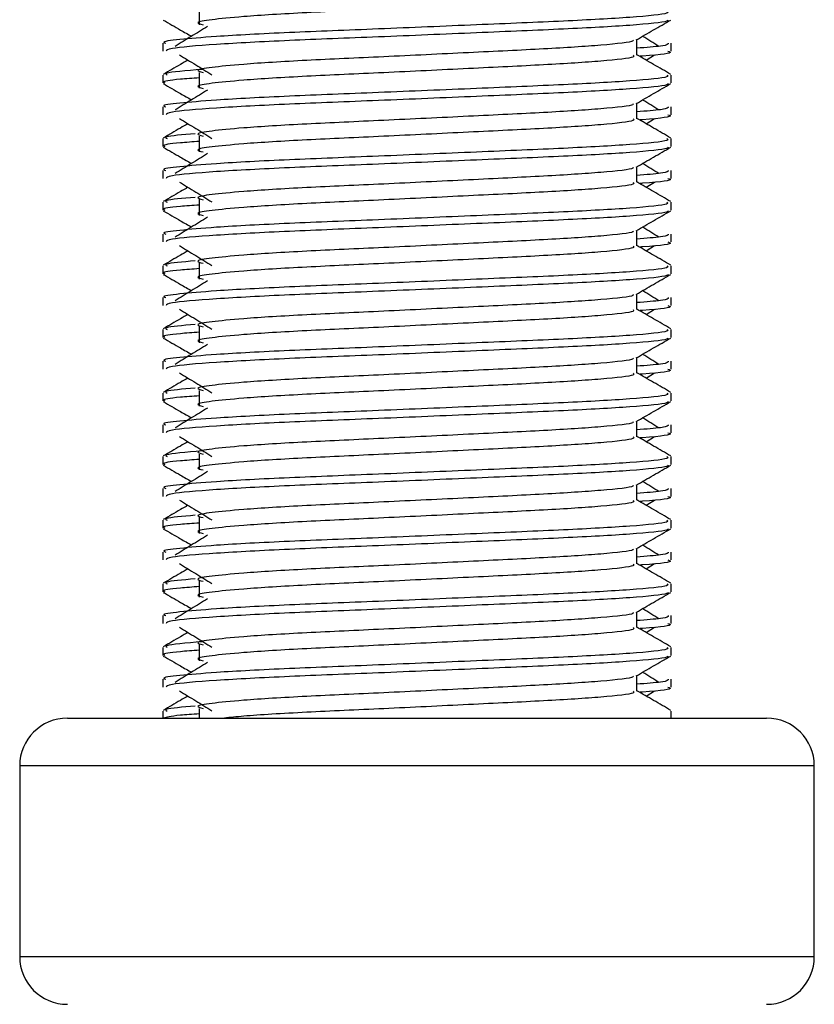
# Model space of a CAD drawing. Header units: millimetres. Extents: x 0 to 420, y 0 to 297.
# Tile 90 of 104: x 318.52 to 319.9, y 192.3 to 194.01. Entities that reach past the tile are written whole.
import ezdxf

# ---------------------------------------------------------------- set-up
doc = ezdxf.new("R2010")
doc.units = ezdxf.units.MM

msp = doc.modelspace()

# ---------------------------------------------------------------- linework, layer by layer
at = {"color": 7, "linetype": 'Continuous', "lineweight": 25}
for p, q in [((318.83374, 194.02524), (318.83374, 193.99761)), ((319.59447, 193.94481), (319.59447, 193.97175)), ((318.7701, 193.96542), (318.7701, 193.95164)), ((319.65429, 193.95164), (319.65429, 193.96542)), ((319.61041, 193.93615), (319.6252, 193.94521)), ((318.7701, 193.91014), (318.7701, 193.89636)), ((318.83374, 193.91471), (318.83374, 193.88708)), ((319.65429, 193.89636), (319.65429, 193.91014)), ((318.7701, 193.8549), (318.7701, 193.84112)), ((319.59447, 193.83428), (319.59447, 193.86123)), ((319.65429, 193.84112), (319.65429, 193.8549)), ((319.61041, 193.82563), (319.6252, 193.83469)), ((318.7701, 193.79962), (318.7701, 193.78584)), ((318.83374, 193.80419), (318.83374, 193.77656)), ((319.65429, 193.78584), (319.65429, 193.79962)), ((319.59447, 193.72376), (319.59447, 193.75071)), ((318.7701, 193.74437), (318.7701, 193.7306)), ((319.65429, 193.7306), (319.65429, 193.74437)), ((319.61041, 193.71511), (319.6252, 193.72417)), ((318.7701, 193.6891), (318.7701, 193.67532)), ((318.83374, 193.69367), (318.83374, 193.66604)), ((319.65429, 193.67532), (319.65429, 193.6891)), ((318.7701, 193.63385), (318.7701, 193.62007)), ((319.59447, 193.61324), (319.59447, 193.64018)), ((319.65429, 193.62007), (319.65429, 193.63385)), ((319.61041, 193.60458), (319.6252, 193.61364)), ((318.7701, 193.57857), (318.7701, 193.56479)), ((318.83374, 193.58314), (318.83374, 193.55551)), ((319.65429, 193.56479), (319.65429, 193.57857)), ((319.59447, 193.50271), (319.59447, 193.52966)), ((318.7701, 193.52333), (318.7701, 193.50955)), ((319.65429, 193.50955), (319.65429, 193.52333)), ((319.61041, 193.49406), (319.6252, 193.50312)), ((318.83374, 193.47262), (318.83374, 193.44499)), ((318.7701, 193.46805), (318.7701, 193.45427)), ((319.65429, 193.45427), (319.65429, 193.46805)), ((318.7701, 193.4128), (318.7701, 193.39903)), ((319.59447, 193.39219), (319.59447, 193.41914)), ((319.65429, 193.39903), (319.65429, 193.4128)), ((319.61041, 193.38354), (319.6252, 193.3926)), ((318.7701, 193.35753), (318.7701, 193.34375)), ((318.83374, 193.3621), (318.83374, 193.33447)), ((319.65429, 193.34375), (319.65429, 193.35753)), ((318.7701, 193.30228), (318.7701, 193.2885)), ((319.59447, 193.28167), (319.59447, 193.30861)), ((319.65429, 193.2885), (319.65429, 193.30228)), ((319.61041, 193.27301), (319.6252, 193.28207)), ((318.83374, 193.25157), (318.83374, 193.22394)), ((318.7701, 193.247), (318.7701, 193.23322)), ((319.65429, 193.23322), (319.65429, 193.247)), ((318.7701, 193.19176), (318.7701, 193.17798)), ((319.59447, 193.17114), (319.59447, 193.19809)), ((319.65429, 193.17798), (319.65429, 193.19176)), ((319.61041, 193.16249), (319.6252, 193.17155)), ((318.7701, 193.13648), (318.7701, 193.1227)), ((318.83374, 193.14105), (318.83374, 193.11342)), ((319.65429, 193.1227), (319.65429, 193.13648)), ((318.7701, 193.08123), (318.7701, 193.06746)), ((319.59447, 193.06062), (319.59447, 193.08757)), ((319.65429, 193.06746), (319.65429, 193.08123)), ((319.61041, 193.05197), (319.6252, 193.06103)), ((318.83374, 193.03053), (318.83374, 193.0029)), ((318.7701, 193.02596), (318.7701, 193.01218)), ((319.65429, 193.01218), (319.65429, 193.02596)), ((319.59447, 192.9501), (319.59447, 192.97704)), ((318.7701, 192.97071), (318.7701, 192.95693)), ((319.65429, 192.95693), (319.65429, 192.97071)), ((319.61041, 192.94144), (319.6252, 192.9505)), ((318.7701, 192.91543), (318.7701, 192.90165)), ((318.83374, 192.92), (318.83374, 192.89237)), ((319.65429, 192.90165), (319.65429, 192.91543)), ((318.7701, 192.86019), (318.7701, 192.84641)), ((319.59447, 192.83957), (319.59447, 192.86652)), ((319.65429, 192.84641), (319.65429, 192.86019)), ((319.61041, 192.83092), (319.6252, 192.83998)), ((318.7701, 192.80491), (318.7701, 192.7926)), ((318.83374, 192.80948), (318.83374, 192.7926)), ((319.65429, 192.7926), (319.65429, 192.80491)), ((318.60432, 192.7926), (319.26491, 192.7926)), ((319.26491, 192.7926), (319.82008, 192.7926)), ((318.52143, 192.70971), (318.52143, 192.37814)), ((319.27209, 192.70971), (318.52143, 192.70971)), ((319.90297, 192.70971), (319.27209, 192.70971)), ((319.90297, 192.37814), (319.90297, 192.70971)), ((318.52143, 192.37814), (319.90297, 192.37814))]:
    msp.add_line(p, q, dxfattribs=at)
for centre, start, end in [((318.60432, 192.70971), 90, 180), ((319.82008, 192.70971), 0, 90), ((318.60432, 192.37814), 180, 270), ((319.82008, 192.37814), 270, 0)]:
    msp.add_arc(centre, 0.08289, start, end, dxfattribs=at)
for points, knots in [([(319.58786, 194.05525), (319.58907, 194.05417), (319.5927, 194.05096), (319.53889, 194.04479), (319.438, 194.03834), (319.30238, 194.03191), (319.15478, 194.02461), (319.01508, 194.0185), (318.91182, 194.01223), (318.85232, 194.00623), (318.82454, 194.00181), (318.83536, 193.99884), (318.84018, 193.99751)], [0, 0, 0, 0, 0.059132, 0.1771634, 0.2920638, 0.4068492, 0.5248979, 0.6384095, 0.7547738, 0.8442256, 0.9306466, 1, 1, 1, 1]), ([(319.64664, 194.02067), (319.64801, 194.01961), (319.65216, 194.01641), (319.59, 194.01025), (319.47334, 194.0038), (319.31651, 193.99737), (319.14576, 193.99007), (318.98436, 193.98396), (318.86438, 193.97769), (318.79719, 193.97168), (318.76647, 193.96807), (318.7739, 193.96592), (318.77563, 193.96542)], [0, 0, 0, 0, 0.0610772, 0.18451233, 0.30467677, 0.42472105, 0.54817425, 0.66688778, 0.78858149, 0.88212869, 0.97250981, 1, 1, 1, 1]), ([(318.77116, 194.00577), (318.78115, 193.99999), (318.79746, 193.99055), (318.81376, 193.98112), (318.82006, 193.97747)], [0, 0, 0, 0, 0.6131696, 1, 1, 1, 1]), ([(319.64901, 194.0057), (319.64867, 194.00501), (319.64726, 194.00216), (319.59014, 193.99643), (319.47331, 193.98999), (319.31648, 193.98356), (319.14592, 193.97626), (318.98376, 193.97015), (318.85615, 193.96331), (318.77925, 193.95679), (318.77684, 193.95316), (318.77584, 193.95164)], [0, 0, 0, 0, 0.03991172, 0.16615754, 0.28905819, 0.41183595, 0.53810024, 0.65951695, 0.7839817, 0.90969264, 1, 1, 1, 1]), ([(319.59327, 193.97106), (319.60327, 193.97685), (319.62325, 193.98842), (319.64324, 193.99999), (319.65324, 194.00577)], [0, 0, 0, 0, 0.4999356, 1, 1, 1, 1]), ([(318.84802, 193.99459), (318.8386, 193.98882), (318.81976, 193.97729), (318.80096, 193.96575), (318.79156, 193.95998)], [0, 0, 0, 0, 0.49999, 1, 1, 1, 1]), ([(319.58769, 193.97098), (319.58814, 193.97035), (319.59017, 193.96757), (319.53813, 193.96189), (319.4382, 193.95545), (319.30233, 193.94902), (319.1548, 193.94172), (319.01508, 193.93561), (318.91182, 193.92933), (318.85232, 193.92333), (318.82453, 193.91892), (318.83536, 193.91594), (318.84019, 193.91461)], [0, 0, 0, 0, 0.0351066, 0.1561349, 0.2739528, 0.3916527, 0.5126988, 0.6290926, 0.7484115, 0.8401345, 0.9287498, 1, 1, 1, 1]), ([(319.63284, 193.95998), (319.62344, 193.96575), (319.61394, 193.97158), (319.60443, 193.97741), (319.60433, 193.97747)], [0, 0, 0, 0, 0.9898318, 1, 1, 1, 1]), ([(319.64877, 193.96542), (319.64901, 193.96377), (319.64943, 193.96098), (319.61043, 193.95794), (319.59447, 193.9567)], [0, 0, 0, 0, 0.5906829, 1, 1, 1, 1]), ([(319.64856, 193.95164), (319.65017, 193.95113), (319.65838, 193.94848), (319.63843, 193.94529), (319.60175, 193.94292), (319.60048, 193.94284)], [0, 0, 0, 0, 0.1902956, 0.9720933, 1, 1, 1, 1]), ([(318.81399, 193.93615), (318.80963, 193.93364), (318.79529, 193.92533), (318.78094, 193.91703), (318.77094, 193.91125)], [0, 0, 0, 0, 0.30333814, 1, 1, 1, 1]), ([(318.7992, 193.94521), (318.80862, 193.93944), (318.82746, 193.92791), (318.84626, 193.91637), (318.85566, 193.9106)], [0, 0, 0, 0, 0.5000113, 1, 1, 1, 1]), ([(319.58786, 193.94472), (319.58907, 193.94365), (319.5927, 193.94044), (319.53889, 193.93427), (319.438, 193.92782), (319.30238, 193.92139), (319.15478, 193.91409), (319.01508, 193.90798), (318.91182, 193.9017), (318.85232, 193.8957), (318.82454, 193.89129), (318.83536, 193.88831), (318.84018, 193.88699)], [0, 0, 0, 0, 0.059132, 0.1771634, 0.2920638, 0.4068492, 0.5248979, 0.6384095, 0.7547738, 0.8442256, 0.9306466, 1, 1, 1, 1]), ([(319.65346, 193.91125), (319.64346, 193.91703), (319.6238, 193.92841), (319.60414, 193.93979), (319.59447, 193.94538)], [0, 0, 0, 0, 0.5083681, 1, 1, 1, 1]), ([(318.8385, 193.92), (318.81108, 193.91769), (318.7707, 193.91429), (318.77604, 193.91115), (318.77776, 193.91014)], [0, 0, 0, 0, 0.6789949, 1, 1, 1, 1]), ([(319.64664, 193.91014), (319.64801, 193.90909), (319.65216, 193.90589), (319.59, 193.89973), (319.47334, 193.89328), (319.31651, 193.88685), (319.14576, 193.87955), (318.98436, 193.87344), (318.86438, 193.86717), (318.79719, 193.86116), (318.76647, 193.85754), (318.7739, 193.8554), (318.77563, 193.8549)], [0, 0, 0, 0, 0.0610772, 0.1845123, 0.3046768, 0.4247211, 0.5481742, 0.6668878, 0.7885815, 0.8821287, 0.9725098, 1, 1, 1, 1]), ([(318.83374, 193.90529), (318.82198, 193.90443), (318.78586, 193.90179), (318.76863, 193.89899), (318.77281, 193.89686), (318.77377, 193.89636)], [0, 0, 0, 0, 0.2705432, 0.83117904, 1, 1, 1, 1]), ([(318.77116, 193.89525), (318.78115, 193.88947), (318.79746, 193.88003), (318.81376, 193.87059), (318.82006, 193.86694)], [0, 0, 0, 0, 0.6131696, 1, 1, 1, 1]), ([(319.64901, 193.89518), (319.64867, 193.89449), (319.64726, 193.89164), (319.59014, 193.88591), (319.47331, 193.87946), (319.31648, 193.87303), (319.14592, 193.86573), (318.98376, 193.85963), (318.85615, 193.85278), (318.77925, 193.84626), (318.77684, 193.84264), (318.77584, 193.84112)], [0, 0, 0, 0, 0.0399117, 0.1661575, 0.2890582, 0.4118359, 0.5381002, 0.6595169, 0.7839817, 0.9096926, 1, 1, 1, 1]), ([(318.84802, 193.88407), (318.8386, 193.8783), (318.81976, 193.86676), (318.80096, 193.85523), (318.79156, 193.84946)], [0, 0, 0, 0, 0.49999, 1, 1, 1, 1]), ([(319.59327, 193.86054), (319.60327, 193.86632), (319.62325, 193.8779), (319.64324, 193.88947), (319.65324, 193.89525)], [0, 0, 0, 0, 0.4999356, 1, 1, 1, 1]), ([(319.63284, 193.84946), (319.62344, 193.85523), (319.61394, 193.86105), (319.60443, 193.86688), (319.60433, 193.86694)], [0, 0, 0, 0, 0.9898318, 1, 1, 1, 1]), ([(319.58769, 193.86045), (319.58814, 193.85983), (319.59017, 193.85705), (319.53813, 193.85136), (319.4382, 193.84493), (319.30233, 193.83849), (319.1548, 193.8312), (319.01508, 193.82508), (318.91182, 193.81881), (318.85232, 193.81281), (318.82453, 193.8084), (318.83536, 193.80542), (318.84019, 193.80409)], [0, 0, 0, 0, 0.0351066, 0.1561349, 0.2739528, 0.3916527, 0.5126988, 0.6290926, 0.7484115, 0.8401345, 0.9287498, 1, 1, 1, 1]), ([(319.64877, 193.8549), (319.64901, 193.85325), (319.64943, 193.85046), (319.61043, 193.84742), (319.59447, 193.84618)], [0, 0, 0, 0, 0.5906829, 1, 1, 1, 1]), ([(318.7992, 193.83469), (318.80862, 193.82892), (318.82746, 193.81738), (318.84626, 193.80584), (318.85566, 193.80007)], [0, 0, 0, 0, 0.5000113, 1, 1, 1, 1]), ([(319.58786, 193.8342), (319.58907, 193.83313), (319.5927, 193.82992), (319.53889, 193.82374), (319.438, 193.81729), (319.30238, 193.81086), (319.15478, 193.80357), (319.01508, 193.79745), (318.91182, 193.79118), (318.85232, 193.78518), (318.82454, 193.78077), (318.83536, 193.77779), (318.84018, 193.77647)], [0, 0, 0, 0, 0.059132, 0.1771634, 0.2920638, 0.4068492, 0.5248979, 0.6384095, 0.7547738, 0.8442256, 0.9306466, 1, 1, 1, 1]), ([(319.65346, 193.80072), (319.64346, 193.80651), (319.6238, 193.81788), (319.60414, 193.82926), (319.59447, 193.83486)], [0, 0, 0, 0, 0.5083681, 1, 1, 1, 1]), ([(319.64856, 193.84112), (319.65017, 193.8406), (319.65838, 193.83796), (319.63843, 193.83477), (319.60175, 193.8324), (319.60048, 193.83232)], [0, 0, 0, 0, 0.1902956, 0.9720933, 1, 1, 1, 1]), ([(318.81399, 193.82563), (318.80963, 193.82311), (318.79529, 193.81481), (318.78094, 193.80651), (318.77094, 193.80072)], [0, 0, 0, 0, 0.3033381, 1, 1, 1, 1]), ([(319.64664, 193.79962), (319.64801, 193.79856), (319.65216, 193.79536), (319.59, 193.7892), (319.47334, 193.78275), (319.31651, 193.77632), (319.14576, 193.76903), (318.98436, 193.76291), (318.86438, 193.75664), (318.79719, 193.75063), (318.76647, 193.74702), (318.7739, 193.74487), (318.77563, 193.74437)], [0, 0, 0, 0, 0.0610772, 0.1845123, 0.3046768, 0.4247211, 0.5481742, 0.6668878, 0.7885815, 0.8821287, 0.9725098, 1, 1, 1, 1]), ([(318.82654, 193.80815), (318.80489, 193.80629), (318.77052, 193.80334), (318.7758, 193.80063), (318.77776, 193.79962)], [0, 0, 0, 0, 0.62985174, 1, 1, 1, 1]), ([(318.77116, 193.78473), (318.78115, 193.77894), (318.79746, 193.76951), (318.81376, 193.76007), (318.82006, 193.75642)], [0, 0, 0, 0, 0.6131696, 1, 1, 1, 1]), ([(318.83374, 193.79477), (318.82198, 193.79391), (318.78586, 193.79127), (318.76863, 193.78846), (318.77281, 193.78633), (318.77377, 193.78584)], [0, 0, 0, 0, 0.2705432, 0.831179, 1, 1, 1, 1]), ([(319.64901, 193.78465), (319.64867, 193.78397), (319.64726, 193.78111), (319.59014, 193.77538), (319.47331, 193.76894), (319.31648, 193.76251), (319.14592, 193.75521), (318.98376, 193.7491), (318.85615, 193.74226), (318.77925, 193.73574), (318.77684, 193.73211), (318.77584, 193.7306)], [0, 0, 0, 0, 0.0399117, 0.1661575, 0.2890582, 0.4118359, 0.5381002, 0.6595169, 0.7839817, 0.9096926, 1, 1, 1, 1]), ([(319.59327, 193.75001), (319.60327, 193.7558), (319.62325, 193.76737), (319.64324, 193.77894), (319.65324, 193.78473)], [0, 0, 0, 0, 0.4999356, 1, 1, 1, 1]), ([(318.84802, 193.77355), (318.8386, 193.76778), (318.81976, 193.75624), (318.80096, 193.7447), (318.79156, 193.73894)], [0, 0, 0, 0, 0.49999, 1, 1, 1, 1]), ([(319.58769, 193.74993), (319.58814, 193.7493), (319.59017, 193.74653), (319.53813, 193.74084), (319.4382, 193.7344), (319.30233, 193.72797), (319.1548, 193.72067), (319.01508, 193.71456), (318.91182, 193.70829), (318.85232, 193.70229), (318.82453, 193.69787), (318.83536, 193.69489), (318.84019, 193.69356)], [0, 0, 0, 0, 0.0351066, 0.1561349, 0.2739528, 0.3916527, 0.5126988, 0.6290926, 0.7484115, 0.8401345, 0.9287498, 1, 1, 1, 1]), ([(319.63284, 193.73894), (319.62344, 193.7447), (319.61394, 193.75053), (319.60443, 193.75636), (319.60433, 193.75642)], [0, 0, 0, 0, 0.9898318, 1, 1, 1, 1]), ([(319.64877, 193.74437), (319.64901, 193.74272), (319.64943, 193.73993), (319.61043, 193.7369), (319.59447, 193.73565)], [0, 0, 0, 0, 0.5906829, 1, 1, 1, 1]), ([(319.64856, 193.7306), (319.65017, 193.73008), (319.65838, 193.72744), (319.63843, 193.72425), (319.60175, 193.72188), (319.60048, 193.72179)], [0, 0, 0, 0, 0.1902956, 0.9720933, 1, 1, 1, 1]), ([(318.81399, 193.71511), (318.80963, 193.71259), (318.79529, 193.70428), (318.78094, 193.69598), (318.77094, 193.6902)], [0, 0, 0, 0, 0.30333814, 1, 1, 1, 1]), ([(318.7992, 193.72417), (318.80862, 193.7184), (318.82746, 193.70686), (318.84626, 193.69532), (318.85566, 193.68955)], [0, 0, 0, 0, 0.50001135, 1, 1, 1, 1]), ([(319.58786, 193.72368), (319.58907, 193.7226), (319.5927, 193.71939), (319.53889, 193.71322), (319.438, 193.70677), (319.30238, 193.70034), (319.15478, 193.69304), (319.01508, 193.68693), (318.91182, 193.68065), (318.85232, 193.67466), (318.82454, 193.67024), (318.83536, 193.66727), (318.84018, 193.66594)], [0, 0, 0, 0, 0.059132, 0.1771634, 0.2920638, 0.4068492, 0.5248979, 0.6384095, 0.7547738, 0.8442256, 0.9306466, 1, 1, 1, 1]), ([(319.65346, 193.6902), (319.64346, 193.69598), (319.6238, 193.70736), (319.60414, 193.71874), (319.59447, 193.72433)], [0, 0, 0, 0, 0.5083681, 1, 1, 1, 1]), ([(318.82654, 193.69762), (318.80489, 193.69577), (318.77052, 193.69282), (318.7758, 193.6901), (318.77776, 193.6891)], [0, 0, 0, 0, 0.6298517, 1, 1, 1, 1]), ([(319.64664, 193.6891), (319.64801, 193.68804), (319.65216, 193.68484), (319.59, 193.67868), (319.47334, 193.67223), (319.31651, 193.6658), (319.14576, 193.6585), (318.98436, 193.65239), (318.86438, 193.64612), (318.79719, 193.64011), (318.76647, 193.6365), (318.7739, 193.63435), (318.77563, 193.63385)], [0, 0, 0, 0, 0.0610772, 0.1845123, 0.3046768, 0.4247211, 0.5481742, 0.6668878, 0.7885815, 0.8821287, 0.9725098, 1, 1, 1, 1]), ([(318.83374, 193.68425), (318.82198, 193.68339), (318.78586, 193.68074), (318.76863, 193.67794), (318.77281, 193.67581), (318.77377, 193.67532)], [0, 0, 0, 0, 0.2705432, 0.831179, 1, 1, 1, 1]), ([(318.77116, 193.6742), (318.78115, 193.66842), (318.79746, 193.65898), (318.81376, 193.64955), (318.82006, 193.64589)], [0, 0, 0, 0, 0.6131696, 1, 1, 1, 1]), ([(319.64901, 193.67413), (319.64867, 193.67344), (319.64726, 193.67059), (319.59014, 193.66486), (319.47331, 193.65842), (319.31648, 193.65198), (319.14592, 193.64469), (318.98376, 193.63858), (318.85615, 193.63174), (318.77925, 193.62522), (318.77684, 193.62159), (318.77584, 193.62007)], [0, 0, 0, 0, 0.0399117, 0.1661575, 0.2890582, 0.4118359, 0.5381002, 0.6595169, 0.7839817, 0.9096926, 1, 1, 1, 1]), ([(318.84802, 193.66302), (318.8386, 193.65725), (318.81976, 193.64572), (318.80096, 193.63418), (318.79156, 193.62841)], [0, 0, 0, 0, 0.49999, 1, 1, 1, 1]), ([(319.59327, 193.63949), (319.60327, 193.64528), (319.62325, 193.65685), (319.64324, 193.66842), (319.65324, 193.6742)], [0, 0, 0, 0, 0.4999356, 1, 1, 1, 1]), ([(319.63284, 193.62841), (319.62344, 193.63418), (319.61394, 193.64001), (319.60443, 193.64584), (319.60433, 193.64589)], [0, 0, 0, 0, 0.9898318, 1, 1, 1, 1]), ([(319.58769, 193.6394), (319.58814, 193.63878), (319.59017, 193.636), (319.53813, 193.63032), (319.4382, 193.62388), (319.30233, 193.61745), (319.1548, 193.61015), (319.01508, 193.60404), (318.91182, 193.59776), (318.85232, 193.59176), (318.82453, 193.58735), (318.83536, 193.58437), (318.84019, 193.58304)], [0, 0, 0, 0, 0.0351066, 0.1561349, 0.2739528, 0.3916527, 0.5126988, 0.6290926, 0.7484115, 0.8401345, 0.9287498, 1, 1, 1, 1]), ([(319.64877, 193.63385), (319.64901, 193.6322), (319.64943, 193.62941), (319.61043, 193.62637), (319.59447, 193.62513)], [0, 0, 0, 0, 0.5906829, 1, 1, 1, 1]), ([(318.7992, 193.61364), (318.80862, 193.60787), (318.82746, 193.59634), (318.84626, 193.5848), (318.85566, 193.57903)], [0, 0, 0, 0, 0.5000113, 1, 1, 1, 1]), ([(319.58786, 193.61315), (319.58907, 193.61208), (319.5927, 193.60887), (319.53889, 193.6027), (319.438, 193.59625), (319.30238, 193.58982), (319.15478, 193.58252), (319.01508, 193.57641), (318.91182, 193.57013), (318.85232, 193.56413), (318.82454, 193.55972), (318.83536, 193.55674), (318.84018, 193.55542)], [0, 0, 0, 0, 0.059132, 0.1771634, 0.2920638, 0.4068492, 0.5248979, 0.6384095, 0.7547738, 0.8442256, 0.9306466, 1, 1, 1, 1]), ([(319.65346, 193.57968), (319.64346, 193.58546), (319.6238, 193.59684), (319.60414, 193.60822), (319.59447, 193.61381)], [0, 0, 0, 0, 0.5083681, 1, 1, 1, 1]), ([(319.64856, 193.62007), (319.65017, 193.61956), (319.65838, 193.61691), (319.63843, 193.61372), (319.60175, 193.61135), (319.60048, 193.61127)], [0, 0, 0, 0, 0.1902956, 0.9720933, 1, 1, 1, 1]), ([(318.81399, 193.60458), (318.80963, 193.60207), (318.79529, 193.59376), (318.78094, 193.58546), (318.77094, 193.57968)], [0, 0, 0, 0, 0.30333814, 1, 1, 1, 1]), ([(319.64664, 193.57857), (319.64801, 193.57751), (319.65216, 193.57432), (319.59, 193.56816), (319.47334, 193.56171), (319.31651, 193.55528), (319.14576, 193.54798), (318.98436, 193.54187), (318.86438, 193.5356), (318.79719, 193.52959), (318.76647, 193.52597), (318.7739, 193.52383), (318.77563, 193.52333)], [0, 0, 0, 0, 0.0610772, 0.18451233, 0.30467677, 0.42472105, 0.54817425, 0.66688778, 0.78858149, 0.88212869, 0.97250981, 1, 1, 1, 1]), ([(318.82654, 193.5871), (318.80489, 193.58524), (318.77052, 193.5823), (318.7758, 193.57958), (318.77776, 193.57857)], [0, 0, 0, 0, 0.6298517, 1, 1, 1, 1]), ([(318.77116, 193.56368), (318.78115, 193.5579), (318.79746, 193.54846), (318.81376, 193.53902), (318.82006, 193.53537)], [0, 0, 0, 0, 0.6131696, 1, 1, 1, 1]), ([(318.83374, 193.57372), (318.82198, 193.57286), (318.78586, 193.57022), (318.76863, 193.56742), (318.77281, 193.56529), (318.77377, 193.56479)], [0, 0, 0, 0, 0.2705432, 0.831179, 1, 1, 1, 1]), ([(319.64901, 193.56361), (319.64867, 193.56292), (319.64726, 193.56007), (319.59014, 193.55434), (319.47331, 193.54789), (319.31648, 193.54146), (319.14592, 193.53416), (318.98376, 193.52806), (318.85615, 193.52121), (318.77925, 193.51469), (318.77684, 193.51107), (318.77584, 193.50955)], [0, 0, 0, 0, 0.0399117, 0.1661575, 0.2890582, 0.4118359, 0.5381002, 0.6595169, 0.7839817, 0.9096926, 1, 1, 1, 1]), ([(319.59327, 193.52897), (319.60327, 193.53475), (319.62325, 193.54633), (319.64324, 193.5579), (319.65324, 193.56368)], [0, 0, 0, 0, 0.49993563, 1, 1, 1, 1]), ([(318.84802, 193.5525), (318.8386, 193.54673), (318.81976, 193.53519), (318.80096, 193.52366), (318.79156, 193.51789)], [0, 0, 0, 0, 0.49999, 1, 1, 1, 1]), ([(319.58769, 193.52888), (319.58814, 193.52826), (319.59017, 193.52548), (319.53813, 193.51979), (319.4382, 193.51336), (319.30233, 193.50692), (319.1548, 193.49963), (319.01508, 193.49351), (318.91182, 193.48724), (318.85232, 193.48124), (318.82453, 193.47683), (318.83536, 193.47385), (318.84019, 193.47252)], [0, 0, 0, 0, 0.0351066, 0.1561349, 0.2739528, 0.3916527, 0.5126988, 0.6290926, 0.7484115, 0.8401345, 0.9287498, 1, 1, 1, 1]), ([(319.63284, 193.51789), (319.62344, 193.52366), (319.61394, 193.52948), (319.60443, 193.53531), (319.60433, 193.53537)], [0, 0, 0, 0, 0.98983176, 1, 1, 1, 1]), ([(319.64877, 193.52333), (319.64901, 193.52168), (319.64943, 193.51889), (319.61043, 193.51585), (319.59447, 193.51461)], [0, 0, 0, 0, 0.5906829, 1, 1, 1, 1]), ([(319.64856, 193.50955), (319.65017, 193.50903), (319.65838, 193.50639), (319.63843, 193.5032), (319.60175, 193.50083), (319.60048, 193.50075)], [0, 0, 0, 0, 0.1902956, 0.9720933, 1, 1, 1, 1]), ([(318.81399, 193.49406), (318.80963, 193.49154), (318.79529, 193.48324), (318.78094, 193.47494), (318.77094, 193.46915)], [0, 0, 0, 0, 0.3033381, 1, 1, 1, 1]), ([(318.7992, 193.50312), (318.80862, 193.49735), (318.82746, 193.48581), (318.84626, 193.47427), (318.85566, 193.4685)], [0, 0, 0, 0, 0.5000113, 1, 1, 1, 1]), ([(319.58786, 193.50263), (319.58907, 193.50156), (319.5927, 193.49835), (319.53889, 193.49217), (319.438, 193.48572), (319.30238, 193.47929), (319.15478, 193.472), (319.01508, 193.46588), (318.91182, 193.45961), (318.85232, 193.45361), (318.82454, 193.4492), (318.83536, 193.44622), (318.84018, 193.44489)], [0, 0, 0, 0, 0.059132, 0.1771634, 0.2920638, 0.4068492, 0.5248979, 0.6384095, 0.7547738, 0.8442256, 0.9306466, 1, 1, 1, 1]), ([(319.65346, 193.46915), (319.64346, 193.47494), (319.6238, 193.48631), (319.60414, 193.49769), (319.59447, 193.50329)], [0, 0, 0, 0, 0.5083681, 1, 1, 1, 1]), ([(318.82654, 193.47658), (318.80489, 193.47472), (318.77052, 193.47177), (318.7758, 193.46906), (318.77776, 193.46805)], [0, 0, 0, 0, 0.6298517, 1, 1, 1, 1]), ([(319.64664, 193.46805), (319.64801, 193.46699), (319.65216, 193.46379), (319.59, 193.45763), (319.47334, 193.45118), (319.31651, 193.44475), (319.14576, 193.43746), (318.98436, 193.43134), (318.86438, 193.42507), (318.79719, 193.41906), (318.76647, 193.41545), (318.7739, 193.4133), (318.77563, 193.4128)], [0, 0, 0, 0, 0.0610772, 0.1845123, 0.3046768, 0.4247211, 0.5481742, 0.6668878, 0.7885815, 0.8821287, 0.9725098, 1, 1, 1, 1]), ([(318.83374, 193.4632), (318.82198, 193.46234), (318.78586, 193.4597), (318.76863, 193.45689), (318.77281, 193.45476), (318.77377, 193.45427)], [0, 0, 0, 0, 0.2705432, 0.831179, 1, 1, 1, 1]), ([(318.77116, 193.45316), (318.78115, 193.44737), (318.79746, 193.43794), (318.81376, 193.4285), (318.82006, 193.42485)], [0, 0, 0, 0, 0.6131696, 1, 1, 1, 1]), ([(319.64901, 193.45308), (319.64867, 193.4524), (319.64726, 193.44954), (319.59014, 193.44381), (319.47331, 193.43737), (319.31648, 193.43094), (319.14592, 193.42364), (318.98376, 193.41753), (318.85615, 193.41069), (318.77925, 193.40417), (318.77684, 193.40054), (318.77584, 193.39903)], [0, 0, 0, 0, 0.0399117, 0.1661575, 0.2890582, 0.4118359, 0.5381002, 0.6595169, 0.7839817, 0.9096926, 1, 1, 1, 1]), ([(318.84802, 193.44198), (318.8386, 193.43621), (318.81976, 193.42467), (318.80096, 193.41313), (318.79156, 193.40736)], [0, 0, 0, 0, 0.49999, 1, 1, 1, 1]), ([(319.59327, 193.41844), (319.60327, 193.42423), (319.62325, 193.4358), (319.64324, 193.44737), (319.65324, 193.45316)], [0, 0, 0, 0, 0.4999356, 1, 1, 1, 1]), ([(319.63284, 193.40736), (319.62344, 193.41313), (319.61394, 193.41896), (319.60443, 193.42479), (319.60433, 193.42485)], [0, 0, 0, 0, 0.9898318, 1, 1, 1, 1]), ([(319.58769, 193.41836), (319.58814, 193.41773), (319.59017, 193.41496), (319.53813, 193.40927), (319.4382, 193.40283), (319.30233, 193.3964), (319.1548, 193.3891), (319.01508, 193.38299), (318.91182, 193.37672), (318.85232, 193.37072), (318.82453, 193.3663), (318.83536, 193.36332), (318.84019, 193.36199)], [0, 0, 0, 0, 0.0351066, 0.1561349, 0.2739528, 0.3916527, 0.5126988, 0.6290926, 0.7484115, 0.8401345, 0.9287498, 1, 1, 1, 1]), ([(319.64877, 193.4128), (319.64901, 193.41115), (319.64943, 193.40836), (319.61043, 193.40533), (319.59447, 193.40408)], [0, 0, 0, 0, 0.5906829, 1, 1, 1, 1]), ([(318.7992, 193.3926), (318.80862, 193.38683), (318.82746, 193.37529), (318.84626, 193.36375), (318.85566, 193.35798)], [0, 0, 0, 0, 0.5000113, 1, 1, 1, 1]), ([(319.58786, 193.39211), (319.58907, 193.39103), (319.5927, 193.38782), (319.53889, 193.38165), (319.438, 193.3752), (319.30238, 193.36877), (319.15478, 193.36147), (319.01508, 193.35536), (318.91182, 193.34908), (318.85232, 193.34309), (318.82454, 193.33867), (318.83536, 193.3357), (318.84018, 193.33437)], [0, 0, 0, 0, 0.059132, 0.1771634, 0.2920638, 0.4068492, 0.5248979, 0.6384095, 0.7547738, 0.8442256, 0.9306466, 1, 1, 1, 1]), ([(319.65346, 193.35863), (319.64346, 193.36441), (319.6238, 193.37579), (319.60414, 193.38717), (319.59447, 193.39276)], [0, 0, 0, 0, 0.5083681, 1, 1, 1, 1]), ([(319.64856, 193.39903), (319.65017, 193.39851), (319.65838, 193.39587), (319.63843, 193.39268), (319.60175, 193.39031), (319.60048, 193.39022)], [0, 0, 0, 0, 0.1902956, 0.9720933, 1, 1, 1, 1]), ([(318.81399, 193.38354), (318.80963, 193.38102), (318.79529, 193.37271), (318.78094, 193.36441), (318.77094, 193.35863)], [0, 0, 0, 0, 0.3033381, 1, 1, 1, 1]), ([(319.64664, 193.35753), (319.64801, 193.35647), (319.65216, 193.35327), (319.59, 193.34711), (319.47334, 193.34066), (319.31651, 193.33423), (319.14576, 193.32693), (318.98436, 193.32082), (318.86438, 193.31455), (318.79719, 193.30854), (318.76647, 193.30493), (318.7739, 193.30278), (318.77563, 193.30228)], [0, 0, 0, 0, 0.0610772, 0.1845123, 0.3046768, 0.4247211, 0.5481742, 0.6668878, 0.7885815, 0.8821287, 0.9725098, 1, 1, 1, 1]), ([(318.83374, 193.35268), (318.82198, 193.35182), (318.78586, 193.34917), (318.76863, 193.34637), (318.77281, 193.34424), (318.77377, 193.34375)], [0, 0, 0, 0, 0.2705432, 0.831179, 1, 1, 1, 1]), ([(318.82654, 193.36605), (318.80489, 193.3642), (318.77052, 193.36125), (318.7758, 193.35853), (318.77776, 193.35753)], [0, 0, 0, 0, 0.62985174, 1, 1, 1, 1]), ([(318.77116, 193.34263), (318.78115, 193.33685), (318.79746, 193.32741), (318.81376, 193.31798), (318.82006, 193.31432)], [0, 0, 0, 0, 0.6131696, 1, 1, 1, 1]), ([(319.64901, 193.34256), (319.64867, 193.34187), (319.64726, 193.33902), (319.59014, 193.33329), (319.47331, 193.32685), (319.31648, 193.32041), (319.14592, 193.31312), (318.98376, 193.30701), (318.85615, 193.30017), (318.77925, 193.29365), (318.77684, 193.29002), (318.77584, 193.2885)], [0, 0, 0, 0, 0.03991172, 0.16615754, 0.28905819, 0.41183595, 0.53810024, 0.65951695, 0.7839817, 0.90969264, 1, 1, 1, 1]), ([(319.59327, 193.30792), (319.60327, 193.31371), (319.62325, 193.32528), (319.64324, 193.33685), (319.65324, 193.34263)], [0, 0, 0, 0, 0.4999356, 1, 1, 1, 1]), ([(318.84802, 193.33145), (318.8386, 193.32568), (318.81976, 193.31415), (318.80096, 193.30261), (318.79156, 193.29684)], [0, 0, 0, 0, 0.49999, 1, 1, 1, 1]), ([(319.58769, 193.30783), (319.58814, 193.30721), (319.59017, 193.30443), (319.53813, 193.29875), (319.4382, 193.29231), (319.30233, 193.28588), (319.1548, 193.27858), (319.01508, 193.27247), (318.91182, 193.26619), (318.85232, 193.26019), (318.82453, 193.25578), (318.83536, 193.2528), (318.84019, 193.25147)], [0, 0, 0, 0, 0.0351066, 0.1561349, 0.2739528, 0.3916527, 0.5126988, 0.6290926, 0.7484115, 0.8401345, 0.9287498, 1, 1, 1, 1]), ([(319.64877, 193.30228), (319.64901, 193.30063), (319.64943, 193.29784), (319.61043, 193.2948), (319.59447, 193.29356)], [0, 0, 0, 0, 0.5906829, 1, 1, 1, 1]), ([(319.63284, 193.29684), (319.62344, 193.30261), (319.61394, 193.30844), (319.60443, 193.31427), (319.60433, 193.31432)], [0, 0, 0, 0, 0.9898318, 1, 1, 1, 1]), ([(319.64856, 193.2885), (319.65017, 193.28799), (319.65838, 193.28534), (319.63843, 193.28215), (319.60175, 193.27978), (319.60048, 193.2797)], [0, 0, 0, 0, 0.1902956, 0.9720933, 1, 1, 1, 1]), ([(318.81399, 193.27301), (318.80963, 193.27049), (318.79529, 193.26219), (318.78094, 193.25389), (318.77094, 193.24811)], [0, 0, 0, 0, 0.3033381, 1, 1, 1, 1]), ([(318.7992, 193.28207), (318.80862, 193.2763), (318.82746, 193.26477), (318.84626, 193.25323), (318.85566, 193.24746)], [0, 0, 0, 0, 0.5000113, 1, 1, 1, 1]), ([(319.58786, 193.28158), (319.58907, 193.28051), (319.5927, 193.2773), (319.53889, 193.27113), (319.438, 193.26468), (319.30238, 193.25824), (319.15478, 193.25095), (319.01508, 193.24484), (318.91182, 193.23856), (318.85232, 193.23256), (318.82454, 193.22815), (318.83536, 193.22517), (318.84018, 193.22385)], [0, 0, 0, 0, 0.059132, 0.1771634, 0.2920638, 0.4068492, 0.5248979, 0.6384095, 0.7547738, 0.8442256, 0.9306466, 1, 1, 1, 1]), ([(319.65346, 193.24811), (319.64346, 193.25389), (319.6238, 193.26527), (319.60414, 193.27665), (319.59447, 193.28224)], [0, 0, 0, 0, 0.5083681, 1, 1, 1, 1]), ([(318.8385, 193.25686), (318.81108, 193.25455), (318.7707, 193.25115), (318.77604, 193.24801), (318.77776, 193.247)], [0, 0, 0, 0, 0.6789949, 1, 1, 1, 1]), ([(319.64664, 193.247), (319.64801, 193.24594), (319.65216, 193.24275), (319.59, 193.23659), (319.47334, 193.23014), (319.31651, 193.22371), (319.14576, 193.21641), (318.98436, 193.2103), (318.86438, 193.20402), (318.79719, 193.19802), (318.76647, 193.1944), (318.7739, 193.19226), (318.77563, 193.19176)], [0, 0, 0, 0, 0.0610772, 0.1845123, 0.3046768, 0.4247211, 0.5481742, 0.6668878, 0.7885815, 0.8821287, 0.9725098, 1, 1, 1, 1]), ([(318.83374, 193.24215), (318.82198, 193.24129), (318.78586, 193.23865), (318.76863, 193.23585), (318.77281, 193.23372), (318.77377, 193.23322)], [0, 0, 0, 0, 0.2705432, 0.831179, 1, 1, 1, 1]), ([(318.77116, 193.23211), (318.78115, 193.22633), (318.79746, 193.21689), (318.81376, 193.20745), (318.82006, 193.2038)], [0, 0, 0, 0, 0.6131696, 1, 1, 1, 1]), ([(319.64901, 193.23204), (319.64867, 193.23135), (319.64726, 193.2285), (319.59014, 193.22277), (319.47331, 193.21632), (319.31648, 193.20989), (319.14592, 193.20259), (318.98376, 193.19648), (318.85615, 193.18964), (318.77925, 193.18312), (318.77684, 193.1795), (318.77584, 193.17798)], [0, 0, 0, 0, 0.0399117, 0.1661575, 0.2890582, 0.4118359, 0.5381002, 0.6595169, 0.7839817, 0.9096926, 1, 1, 1, 1]), ([(318.84802, 193.22093), (318.8386, 193.21516), (318.81976, 193.20362), (318.80096, 193.19209), (318.79156, 193.18632)], [0, 0, 0, 0, 0.49999, 1, 1, 1, 1]), ([(319.59327, 193.1974), (319.60327, 193.20318), (319.62325, 193.21476), (319.64324, 193.22633), (319.65324, 193.23211)], [0, 0, 0, 0, 0.4999356, 1, 1, 1, 1]), ([(319.63284, 193.18632), (319.62344, 193.19209), (319.61394, 193.19791), (319.60443, 193.20374), (319.60433, 193.2038)], [0, 0, 0, 0, 0.9898318, 1, 1, 1, 1]), ([(319.58769, 193.19731), (319.58814, 193.19669), (319.59017, 193.19391), (319.53813, 193.18822), (319.4382, 193.18179), (319.30233, 193.17535), (319.1548, 193.16806), (319.01508, 193.16194), (318.91182, 193.15567), (318.85232, 193.14967), (318.82453, 193.14526), (318.83536, 193.14228), (318.84019, 193.14095)], [0, 0, 0, 0, 0.0351066, 0.1561349, 0.2739528, 0.3916527, 0.5126988, 0.6290926, 0.7484115, 0.8401345, 0.9287498, 1, 1, 1, 1]), ([(319.64877, 193.19176), (319.64901, 193.19011), (319.64943, 193.18732), (319.61043, 193.18428), (319.59447, 193.18304)], [0, 0, 0, 0, 0.5906829, 1, 1, 1, 1]), ([(318.7992, 193.17155), (318.80862, 193.16578), (318.82746, 193.15424), (318.84626, 193.1427), (318.85566, 193.13693)], [0, 0, 0, 0, 0.5000113, 1, 1, 1, 1]), ([(319.58786, 193.17106), (319.58907, 193.16999), (319.5927, 193.16678), (319.53889, 193.1606), (319.438, 193.15415), (319.30238, 193.14772), (319.15478, 193.14043), (319.01508, 193.13431), (318.91182, 193.12804), (318.85232, 193.12204), (318.82454, 193.11763), (318.83536, 193.11465), (318.84018, 193.11332)], [0, 0, 0, 0, 0.059132, 0.1771634, 0.2920638, 0.4068492, 0.5248979, 0.6384095, 0.7547738, 0.8442256, 0.9306466, 1, 1, 1, 1]), ([(319.65346, 193.13758), (319.64346, 193.14337), (319.6238, 193.15474), (319.60414, 193.16612), (319.59447, 193.17172)], [0, 0, 0, 0, 0.5083681, 1, 1, 1, 1]), ([(319.64856, 193.17798), (319.65017, 193.17746), (319.65838, 193.17482), (319.63843, 193.17163), (319.60175, 193.16926), (319.60048, 193.16918)], [0, 0, 0, 0, 0.1902956, 0.9720933, 1, 1, 1, 1]), ([(318.81399, 193.16249), (318.80963, 193.15997), (318.79529, 193.15167), (318.78094, 193.14337), (318.77094, 193.13758)], [0, 0, 0, 0, 0.3033381, 1, 1, 1, 1]), ([(319.64664, 193.13648), (319.64801, 193.13542), (319.65216, 193.13222), (319.59, 193.12606), (319.47334, 193.11961), (319.31651, 193.11318), (319.14576, 193.10589), (318.98436, 193.09977), (318.86438, 193.0935), (318.79719, 193.08749), (318.76647, 193.08388), (318.7739, 193.08173), (318.77563, 193.08123)], [0, 0, 0, 0, 0.0610772, 0.1845123, 0.3046768, 0.4247211, 0.5481742, 0.6668878, 0.7885815, 0.8821287, 0.9725098, 1, 1, 1, 1]), ([(318.83374, 193.13163), (318.82198, 193.13077), (318.78586, 193.12813), (318.76863, 193.12532), (318.77281, 193.12319), (318.77377, 193.1227)], [0, 0, 0, 0, 0.2705432, 0.831179, 1, 1, 1, 1]), ([(318.82654, 193.14501), (318.80489, 193.14315), (318.77052, 193.1402), (318.7758, 193.13749), (318.77776, 193.13648)], [0, 0, 0, 0, 0.62985174, 1, 1, 1, 1]), ([(318.77116, 193.12159), (318.78115, 193.1158), (318.79746, 193.10637), (318.81376, 193.09693), (318.82006, 193.09328)], [0, 0, 0, 0, 0.6131696, 1, 1, 1, 1]), ([(319.64901, 193.12151), (319.64867, 193.12083), (319.64726, 193.11797), (319.59014, 193.11224), (319.47331, 193.1058), (319.31648, 193.09937), (319.14592, 193.09207), (318.98376, 193.08596), (318.85615, 193.07912), (318.77925, 193.0726), (318.77684, 193.06897), (318.77584, 193.06746)], [0, 0, 0, 0, 0.0399117, 0.1661575, 0.2890582, 0.4118359, 0.5381002, 0.6595169, 0.7839817, 0.9096926, 1, 1, 1, 1]), ([(319.59327, 193.08687), (319.60327, 193.09266), (319.62325, 193.10423), (319.64324, 193.1158), (319.65324, 193.12159)], [0, 0, 0, 0, 0.4999356, 1, 1, 1, 1]), ([(318.84802, 193.11041), (318.8386, 193.10464), (318.81976, 193.0931), (318.80096, 193.08156), (318.79156, 193.07579)], [0, 0, 0, 0, 0.49999, 1, 1, 1, 1]), ([(319.58769, 193.08679), (319.58814, 193.08616), (319.59017, 193.08339), (319.53813, 193.0777), (319.4382, 193.07126), (319.30233, 193.06483), (319.1548, 193.05753), (319.01508, 193.05142), (318.91182, 193.04515), (318.85232, 193.03915), (318.82453, 193.03473), (318.83536, 193.03175), (318.84019, 193.03042)], [0, 0, 0, 0, 0.0351066, 0.1561349, 0.2739528, 0.3916527, 0.5126988, 0.6290926, 0.7484115, 0.8401345, 0.9287498, 1, 1, 1, 1]), ([(319.64877, 193.08123), (319.64901, 193.07958), (319.64943, 193.07679), (319.61043, 193.07376), (319.59447, 193.07251)], [0, 0, 0, 0, 0.5906829, 1, 1, 1, 1]), ([(319.63284, 193.07579), (319.62344, 193.08156), (319.61394, 193.08739), (319.60443, 193.09322), (319.60433, 193.09328)], [0, 0, 0, 0, 0.9898318, 1, 1, 1, 1]), ([(319.64856, 193.06746), (319.65017, 193.06694), (319.65838, 193.0643), (319.63843, 193.06111), (319.60175, 193.05873), (319.60048, 193.05865)], [0, 0, 0, 0, 0.1902956, 0.9720933, 1, 1, 1, 1]), ([(318.81399, 193.05197), (318.80963, 193.04945), (318.79529, 193.04114), (318.78094, 193.03284), (318.77094, 193.02706)], [0, 0, 0, 0, 0.3033381, 1, 1, 1, 1]), ([(318.7992, 193.06103), (318.80862, 193.05526), (318.82746, 193.04372), (318.84626, 193.03218), (318.85566, 193.02641)], [0, 0, 0, 0, 0.5000113, 1, 1, 1, 1]), ([(319.58786, 193.06054), (319.58907, 193.05946), (319.5927, 193.05625), (319.53889, 193.05008), (319.438, 193.04363), (319.30238, 193.0372), (319.15478, 193.0299), (319.01508, 193.02379), (318.91182, 193.01751), (318.85232, 193.01152), (318.82454, 193.0071), (318.83536, 193.00413), (318.84018, 193.0028)], [0, 0, 0, 0, 0.059132, 0.1771634, 0.2920638, 0.4068492, 0.5248979, 0.6384095, 0.7547738, 0.8442256, 0.9306466, 1, 1, 1, 1]), ([(319.65346, 193.02706), (319.64346, 193.03284), (319.6238, 193.04422), (319.60414, 193.0556), (319.59447, 193.06119)], [0, 0, 0, 0, 0.5083681, 1, 1, 1, 1]), ([(318.82654, 193.03448), (318.80489, 193.03263), (318.77052, 193.02968), (318.7758, 193.02696), (318.77776, 193.02596)], [0, 0, 0, 0, 0.6298517, 1, 1, 1, 1]), ([(319.64664, 193.02596), (319.64801, 193.0249), (319.65216, 193.0217), (319.59, 193.01554), (319.47334, 193.00909), (319.31651, 193.00266), (319.14576, 192.99536), (318.98436, 192.98925), (318.86438, 192.98298), (318.79719, 192.97697), (318.76647, 192.97336), (318.7739, 192.97121), (318.77563, 192.97071)], [0, 0, 0, 0, 0.0610772, 0.1845123, 0.3046768, 0.4247211, 0.5481742, 0.6668878, 0.7885815, 0.8821287, 0.9725098, 1, 1, 1, 1]), ([(318.77116, 193.01106), (318.78115, 193.00528), (318.79746, 192.99584), (318.81376, 192.98641), (318.82006, 192.98275)], [0, 0, 0, 0, 0.6131696, 1, 1, 1, 1]), ([(318.83374, 193.02111), (318.82198, 193.02025), (318.78586, 193.0176), (318.76863, 193.0148), (318.77281, 193.01267), (318.77377, 193.01218)], [0, 0, 0, 0, 0.2705432, 0.831179, 1, 1, 1, 1]), ([(319.64901, 193.01099), (319.64867, 193.0103), (319.64726, 193.00745), (319.59014, 193.00172), (319.47331, 192.99528), (319.31648, 192.98884), (319.14592, 192.98155), (318.98376, 192.97544), (318.85615, 192.9686), (318.77925, 192.96208), (318.77684, 192.95845), (318.77584, 192.95693)], [0, 0, 0, 0, 0.0399117, 0.1661575, 0.2890582, 0.4118359, 0.5381002, 0.6595169, 0.7839817, 0.9096926, 1, 1, 1, 1]), ([(319.59327, 192.97635), (319.60327, 192.98214), (319.62325, 192.99371), (319.64324, 193.00528), (319.65324, 193.01106)], [0, 0, 0, 0, 0.4999356, 1, 1, 1, 1]), ([(318.84802, 192.99988), (318.8386, 192.99411), (318.81976, 192.98258), (318.80096, 192.97104), (318.79156, 192.96527)], [0, 0, 0, 0, 0.49999, 1, 1, 1, 1]), ([(319.58769, 192.97626), (319.58814, 192.97564), (319.59017, 192.97286), (319.53813, 192.96718), (319.4382, 192.96074), (319.30233, 192.9543), (319.1548, 192.94701), (319.01508, 192.9409), (318.91182, 192.93462), (318.85232, 192.92862), (318.82453, 192.92421), (318.83536, 192.92123), (318.84019, 192.9199)], [0, 0, 0, 0, 0.0351066, 0.1561349, 0.2739528, 0.3916527, 0.5126988, 0.6290926, 0.7484115, 0.8401345, 0.9287498, 1, 1, 1, 1]), ([(319.63284, 192.96527), (319.62344, 192.97104), (319.61394, 192.97687), (319.60443, 192.98269), (319.60433, 192.98275)], [0, 0, 0, 0, 0.9898318, 1, 1, 1, 1]), ([(319.64877, 192.97071), (319.64901, 192.96906), (319.64943, 192.96627), (319.61043, 192.96323), (319.59447, 192.96199)], [0, 0, 0, 0, 0.5906829, 1, 1, 1, 1]), ([(318.7992, 192.9505), (318.80862, 192.94473), (318.82746, 192.9332), (318.84626, 192.92166), (318.85566, 192.91589)], [0, 0, 0, 0, 0.5000113, 1, 1, 1, 1]), ([(319.58786, 192.95001), (319.58907, 192.94894), (319.5927, 192.94573), (319.53889, 192.93956), (319.438, 192.93311), (319.30238, 192.92667), (319.15478, 192.91938), (319.01508, 192.91327), (318.91182, 192.90699), (318.85232, 192.90099), (318.82454, 192.89658), (318.83536, 192.8936), (318.84018, 192.89228)], [0, 0, 0, 0, 0.059132, 0.1771634, 0.2920638, 0.4068492, 0.5248979, 0.6384095, 0.7547738, 0.8442256, 0.9306466, 1, 1, 1, 1]), ([(319.65346, 192.91654), (319.64346, 192.92232), (319.6238, 192.9337), (319.60414, 192.94508), (319.59447, 192.95067)], [0, 0, 0, 0, 0.5083681, 1, 1, 1, 1]), ([(319.64856, 192.95693), (319.65017, 192.95642), (319.65838, 192.95377), (319.63843, 192.95058), (319.60175, 192.94821), (319.60048, 192.94813)], [0, 0, 0, 0, 0.1902956, 0.9720933, 1, 1, 1, 1]), ([(318.81399, 192.94144), (318.80963, 192.93892), (318.79529, 192.93062), (318.78094, 192.92232), (318.77094, 192.91654)], [0, 0, 0, 0, 0.3033381, 1, 1, 1, 1]), ([(318.8385, 192.92529), (318.81108, 192.92298), (318.7707, 192.91958), (318.77604, 192.91644), (318.77776, 192.91543)], [0, 0, 0, 0, 0.6789949, 1, 1, 1, 1]), ([(319.64664, 192.91543), (319.64801, 192.91437), (319.65216, 192.91118), (319.59, 192.90502), (319.47334, 192.89857), (319.31651, 192.89214), (319.14576, 192.88484), (318.98436, 192.87873), (318.86438, 192.87245), (318.79719, 192.86645), (318.76647, 192.86283), (318.7739, 192.86069), (318.77563, 192.86019)], [0, 0, 0, 0, 0.0610772, 0.1845123, 0.3046768, 0.4247211, 0.5481742, 0.6668878, 0.7885815, 0.8821287, 0.9725098, 1, 1, 1, 1]), ([(318.83374, 192.91058), (318.82198, 192.90972), (318.78586, 192.90708), (318.76863, 192.90428), (318.77281, 192.90215), (318.77377, 192.90165)], [0, 0, 0, 0, 0.2705432, 0.831179, 1, 1, 1, 1]), ([(318.77116, 192.90054), (318.78115, 192.89475), (318.79746, 192.88532), (318.81376, 192.87588), (318.82006, 192.87223)], [0, 0, 0, 0, 0.6131696, 1, 1, 1, 1]), ([(319.64901, 192.90046), (319.64867, 192.89978), (319.64726, 192.89693), (319.59014, 192.8912), (319.47331, 192.88475), (319.31648, 192.87832), (319.14592, 192.87102), (318.98376, 192.86491), (318.85615, 192.85807), (318.77925, 192.85155), (318.77684, 192.84793), (318.77584, 192.84641)], [0, 0, 0, 0, 0.0399117, 0.1661575, 0.2890582, 0.4118359, 0.5381002, 0.6595169, 0.7839817, 0.9096926, 1, 1, 1, 1]), ([(319.59327, 192.86583), (319.60327, 192.87161), (319.62325, 192.88319), (319.64324, 192.89475), (319.65324, 192.90054)], [0, 0, 0, 0, 0.4999356, 1, 1, 1, 1]), ([(318.84802, 192.88936), (318.8386, 192.88359), (318.81976, 192.87205), (318.80096, 192.86052), (318.79156, 192.85475)], [0, 0, 0, 0, 0.49999, 1, 1, 1, 1]), ([(319.58769, 192.86574), (319.58814, 192.86512), (319.59017, 192.86234), (319.53813, 192.85665), (319.4382, 192.85022), (319.30233, 192.84378), (319.1548, 192.83649), (319.01508, 192.83037), (318.91182, 192.8241), (318.85232, 192.8181), (318.82453, 192.81368), (318.83536, 192.81071), (318.84019, 192.80938)], [0, 0, 0, 0, 0.0351066, 0.1561349, 0.2739528, 0.3916527, 0.5126988, 0.6290926, 0.7484115, 0.8401345, 0.9287498, 1, 1, 1, 1]), ([(319.64877, 192.86019), (319.64901, 192.85854), (319.64943, 192.85575), (319.61043, 192.85271), (319.59447, 192.85147)], [0, 0, 0, 0, 0.5906829, 1, 1, 1, 1]), ([(319.63284, 192.85475), (319.62344, 192.86052), (319.61394, 192.86634), (319.60443, 192.87217), (319.60433, 192.87223)], [0, 0, 0, 0, 0.9898318, 1, 1, 1, 1]), ([(318.7992, 192.83998), (318.80862, 192.83421), (318.82746, 192.82267), (318.84626, 192.81113), (318.85566, 192.80536)], [0, 0, 0, 0, 0.5000113, 1, 1, 1, 1]), ([(319.58786, 192.83949), (319.58907, 192.83842), (319.5927, 192.83521), (319.5389, 192.82903), (319.43798, 192.82258), (319.30246, 192.81615), (319.15451, 192.80885), (319.01606, 192.80275), (318.92013, 192.79712), (318.88764, 192.7937), (318.87725, 192.7926)], [0, 0, 0, 0, 0.0730493, 0.2188608, 0.3608043, 0.5026057, 0.6484385, 0.7886663, 0.9324183, 1, 1, 1, 1]), ([(319.65346, 192.80601), (319.64346, 192.8118), (319.6238, 192.82317), (319.60414, 192.83455), (319.59447, 192.84015)], [0, 0, 0, 0, 0.5083681, 1, 1, 1, 1]), ([(319.64856, 192.84641), (319.65017, 192.84589), (319.65838, 192.84325), (319.63843, 192.84006), (319.60175, 192.83769), (319.60048, 192.83761)], [0, 0, 0, 0, 0.1902956, 0.9720933, 1, 1, 1, 1]), ([(318.81399, 192.83092), (318.80963, 192.8284), (318.79529, 192.8201), (318.78094, 192.8118), (318.77094, 192.80601)], [0, 0, 0, 0, 0.3033381, 1, 1, 1, 1]), ([(318.82654, 192.81344), (318.80489, 192.81158), (318.77052, 192.80863), (318.7758, 192.80592), (318.77776, 192.80491)], [0, 0, 0, 0, 0.6298517, 1, 1, 1, 1]), ([(318.83374, 192.80006), (318.82172, 192.7992), (318.78481, 192.79656), (318.77702, 192.7942), (318.77177, 192.7926)], [0, 0, 0, 0, 0.3254933, 1, 1, 1, 1])]:
    msp.add_open_spline(points, degree=3, knots=knots, dxfattribs=at)

doc.saveas('drawing.dxf')
